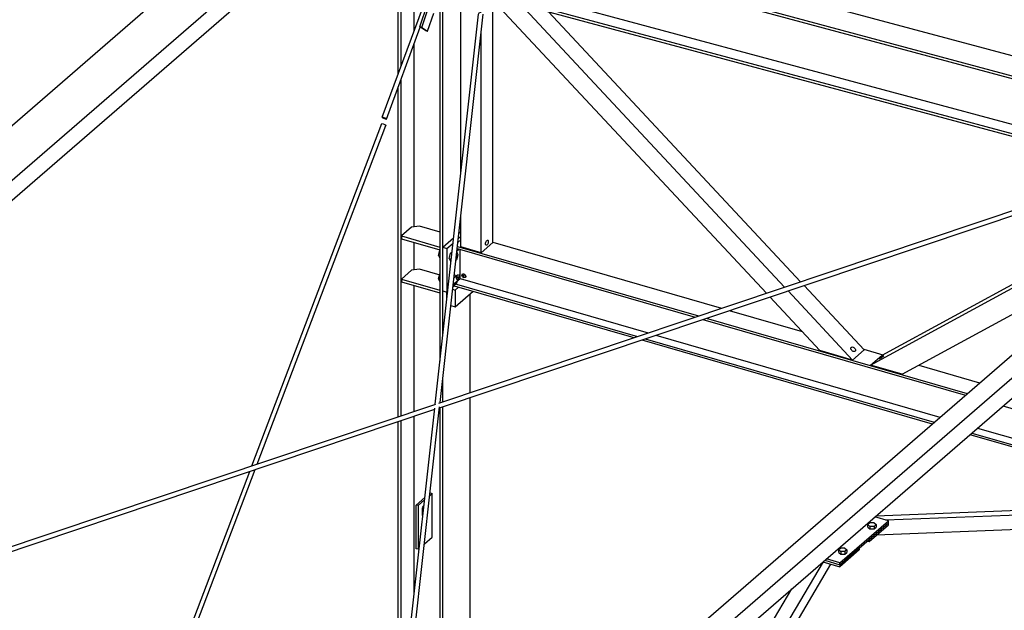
# Model space of a CAD drawing. Header units: millimetres. Extents: x -288865 to 11255, y 102926 to 380857.
# Tile 8 of 142: x -162446 to -160494, y 233554 to 234725. Entities that reach past the tile are written whole.
import ezdxf

# ---------------------------------------------------------------- set-up
doc = ezdxf.new("R2010")
doc.units = ezdxf.units.MM
doc.header["$MEASUREMENT"] = 0
doc.layers.add('TS_INNE_OBIEKTY', color=7, linetype='Continuous')
doc.layers.add('TS_LINIE_WIDOCZNE', color=7, linetype='Continuous')

# ---------------------------------------------------------------- blocks, each defined once
blk = doc.blocks.new('Part-68308383-1732 - 1330')
at = {"layer": 'TS_LINIE_WIDOCZNE', "color": 1, "linetype": 'Continuous'}
for p, q in [((3198, 8598.7), (4517.5, 9041.4)), ((3199.3, 8589.5), (4521.1, 9033)), ((2051.8, 8214.2), (3192.1, 8596.7)), ((2067.2, 8209.7), (3189.7, 8586.3))]:
    blk.add_line(p, q, dxfattribs=at)
blk = doc.blocks.new('Part-68308383-2203 - 1330')
at = {"layer": 'TS_LINIE_WIDOCZNE', "color": 1, "linetype": 'Continuous'}
for p, q in [((3993.3, 8282.2), (4089.4, 8365.4)), ((3993.3, 8278.2), (4089.4, 8361.4)), ((4089.4, 8365.4), (4062.8, 8373.1)), ((4089.4, 8361.4), (4089.4, 8365.4)), ((3963.2, 8286.9), (3993.3, 8278.2)), ((3993.3, 8282.2), (3966.6, 8289.9)), ((3993.3, 8278.2), (3993.3, 8282.2))]:
    blk.add_line(p, q, dxfattribs=at)
blk = doc.blocks.new('Part-68308383-2255 - 1330')
at = {"layer": 'TS_LINIE_WIDOCZNE', "color": 1, "linetype": 'Continuous'}
for p, q in [((3347.8, 7840), (4792.3, 9091)), ((3387.8, 7828.5), (4832.2, 9079.5)), ((4814.2, 9084.6), (4791.2, 9064.7)), ((4792.3, 9091), (4803, 9087.9)), ((4832.2, 9079.5), (4814.2, 9084.6)), ((4832.2, 9039.5), (4832.2, 9079.5)), ((4791.2, 9064.7), (4787.2, 9065.8)), ((3422.4, 7818.5), (4832.2, 9039.5)), ((3159.2, 7676.7), (3259.3, 7763.4)), ((3199.9, 7665.8), (3299.3, 7751.9)), ((3254, 7672.7), (3333.9, 7741.9)), ((3181.6, 7670.7), (3202.3, 7688.6))]:
    blk.add_line(p, q, dxfattribs=at)
blk = doc.blocks.new('Part-68308383-2289 - 1330')
at = {"layer": 'TS_LINIE_WIDOCZNE', "color": 1, "linetype": 'Continuous'}
for p, q in [((4051, 8328.1), (4089.4, 8361.4)), ((4051, 8324.1), (4089.4, 8357.4)), ((4089.4, 8357.4), (4089.4, 8361.4)), ((4047.5, 8325.1), (4051, 8324.1)), ((4051, 8324.1), (4051, 8328.1))]:
    blk.add_line(p, q, dxfattribs=at)
blk = doc.blocks.new('Part-68308383-1617 - 1330')
at = {"layer": 'TS_LINIE_WIDOCZNE', "color": 1, "linetype": 'Continuous'}
for p, q in [((3258.3, 9576.6), (6400, 8732.6)), ((3223.3, 9546.3), (6365, 8702.2)), ((3313.2, 9516.9), (4870.8, 9098.3)), ((3293.2, 9431.6), (4620.1, 9075.1)), ((3291.5, 9413.4), (4588.2, 9065)), ((3291.1, 9408.2), (4579.2, 9062.1))]:
    blk.add_line(p, q, dxfattribs=at)
blk = doc.blocks.new('Part-68308383-1625 - 1330')
at = {"layer": 'TS_LINIE_WIDOCZNE', "color": 1, "linetype": 'Continuous'}
for p, q in [((4053.9, 8673.9), (4705.4, 9028.2)), ((4077, 8693.9), (4696.3, 9030.6)), ((4116.4, 8655.8), (4582.4, 8909.3)), ((4053.9, 8673.9), (4077, 8693.9)), ((4116.4, 8655.8), (4053.9, 8673.9))]:
    blk.add_line(p, q, dxfattribs=at)
blk = doc.blocks.new('Part-68308383-1615 - 1330')
at = {"layer": 'TS_LINIE_WIDOCZNE', "color": 1, "linetype": 'Continuous'}
for p, q in [((3234.3, 8905.4), (3706.2, 8769.2)), ((3234.7, 8909.5), (3712.9, 8771.4)), ((3235.6, 8917.4), (3241.7, 8922.7)), ((3240, 8845.4), (3240, 8903.8)), ((3304.8, 8917.7), (3758.5, 8786.7)), ((3228.5, 8835.5), (3240, 8845.4)), ((3240, 8845.4), (3612.8, 8737.8)), ((3243.3, 8852.3), (3244.5, 8854.8)), ((3244.5, 8849.1), (3243.3, 8852.3)), ((3244.5, 8854.8), (3247.3, 8855.1)), ((3247.3, 8847.1), (3244.5, 8849.1)), ((3245.6, 8854.9), (3245, 8853.7)), ((3245, 8853.7), (3246.2, 8850.6)), ((3246.1, 8850.8), (3249.4, 8853.6)), ((3246.2, 8850.6), (3249, 8848.6)), ((3247.3, 8855.1), (3250.2, 8853.1)), ((3250.2, 8847.5), (3247.3, 8847.1)), ((3249, 8848.6), (3250.8, 8848.8)), ((3250.2, 8853.1), (3251.3, 8850)), ((3251.3, 8850), (3250.2, 8847.5)), ((3228.5, 8831.3), (3228.5, 8835.5)), ((3228.5, 8835.5), (3591.6, 8730.7)), ((3228.5, 8831.3), (3584.8, 8728.5)), ((3728.3, 8767), (4245.7, 8617.6)), ((3773.9, 8782.3), (3918.5, 8740.5)), ((3721.6, 8764.7), (4242, 8614.5)), ((3628.2, 8733.4), (4191.5, 8570.8)), ((3600.2, 8724), (4176.4, 8557.7)), ((3607, 8726.3), (4180.1, 8560.8)), ((4040.5, 8705.3), (4078.1, 8694.4)), ((4149.5, 8673.8), (4270.3, 8639)), ((4316.6, 8593), (4823.6, 8446.6)), ((4251, 8536.2), (4719.9, 8400.8)), ((4254.7, 8539.3), (4732.7, 8401.3)), ((4266.1, 8549.2), (4750.7, 8409.3))]:
    blk.add_line(p, q, dxfattribs=at)
blk = doc.blocks.new('Part-68308383-1629 - 1330')
at = {"layer": 'TS_LINIE_WIDOCZNE', "color": 1, "linetype": 'Continuous'}
for p, q in [((3847.5, 8816.6), (3296.5, 9406.7)), ((3883.5, 8828.7), (3359.8, 9389.7)), ((3915.3, 8839.3), (3415.5, 9374.8)), ((4041.6, 8704.1), (3922.2, 8832)), ((3953.7, 8702.8), (3854.3, 8809.3)), ((4018.5, 8684.1), (3890.4, 8821.4)), ((4018.5, 8684.1), (3953.7, 8702.8)), ((4041.6, 8704.1), (4018.5, 8684.1))]:
    blk.add_line(p, q, dxfattribs=at)
blk = doc.blocks.new('Part-68308383-1558 - 1330')
at = {"layer": 'TS_LINIE_WIDOCZNE', "color": 1, "linetype": 'Continuous'}
for p, q in [((3085.8, 9165.4), (3167.6, 9386.5)), ((3167.6, 9386.5), (3169.9, 9386)), ((3169.9, 9386), (3173.2, 9384.8)), ((3173.2, 9384.8), (3173.6, 9384.6)), ((3093.8, 9162), (3161.2, 9344)), ((3088.1, 9165), (3085.8, 9165.4)), ((3085.8, 9165.4), (3085.8, 9164.9)), ((3085.8, 9164.9), (3088.2, 9163.6)), ((3091.5, 9163.8), (3088.1, 9165)), ((3088.2, 9163.6), (3091.5, 9162.4)), ((3093.8, 9162.5), (3091.5, 9163.8)), ((3091.5, 9162.4), (3093.8, 9162)), ((3093.8, 9162), (3093.8, 9162.5))]:
    blk.add_line(p, q, dxfattribs=at)
blk = doc.blocks.new('Part-68308383-1628 - 1330')
at = {"layer": 'TS_LINIE_WIDOCZNE', "color": 1, "linetype": 'Continuous'}
for p, q in [((3241.7, 9056.3), (3241.7, 9421.4)), ((3281.7, 9407.1), (3281.7, 9410.7)), ((3304.8, 8916.8), (3304.8, 9397.9)), ((3281.7, 8896.8), (3281.7, 9333.4)), ((3241.7, 8908.3), (3241.7, 8972.8)), ((3281.7, 8896.8), (3241.7, 8908.3)), ((3304.8, 8916.8), (3281.7, 8896.8))]:
    blk.add_line(p, q, dxfattribs=at)
blk = doc.blocks.new('Part-68308383-1686 - 1330')
at = {"layer": 'TS_LINIE_WIDOCZNE', "color": 1, "linetype": 'Continuous'}
for p, q in [((3205.9, 8907.6), (3227.3, 8926.1)), ((3236.4, 8924.7), (3241.7, 8929.4)), ((3237.6, 8935), (3241.7, 8938.6)), ((3205.9, 8821), (3205.9, 8907.6)), ((3205.9, 8907.6), (3213.9, 8905.3)), ((3213.9, 8905.3), (3226.2, 8915.9)), ((3213.9, 8905.3), (3213.9, 8818.7)), ((3237.2, 8903.9), (3235.3, 8900.9)), ((3237.3, 8904.5), (3237.2, 8903.9)), ((3235.3, 8900.9), (3233.8, 8900.7)), ((3232.6, 8846.3), (3233.4, 8850.3)), ((3233.4, 8843.7), (3232.6, 8846.3)), ((3233.4, 8850.3), (3235.3, 8853.3)), ((3235.3, 8853.3), (3237.2, 8853.6)), ((3237.2, 8847), (3235.3, 8844)), ((3237.2, 8853.6), (3238, 8851)), ((3238, 8851), (3237.2, 8847)), ((3246.3, 8853.8), (3245.1, 8853.6)), ((3247.1, 8855.1), (3246.3, 8853.8)), ((3225.8, 8828.9), (3228.5, 8831.3)), ((3235.3, 8844), (3233.4, 8843.7)), ((3205.9, 8821), (3213.9, 8818.7)), ((3213.9, 8818.7), (3215.6, 8820.1))]:
    blk.add_line(p, q, dxfattribs=at)
blk = doc.blocks.new('Part-68308383-1707 - 1330')
at = {"layer": 'TS_LINIE_WIDOCZNE', "color": 1, "linetype": 'Continuous'}
for p, q in [((3200.3, 8682), (3200.3, 9736)), ((3205.9, 8733.1), (3205.9, 9740.9)), ((3123, 9266), (3123, 9669.1)), ((3117.3, 9250.7), (3117.3, 9664.2)), ((3148.9, 9335.9), (3148.9, 9437)), ((3148.9, 8948.1), (3148.9, 9310.7)), ((3123, 8573.5), (3123, 9240.8)), ((3117.3, 8571.6), (3117.3, 9225.5)), ((3148.9, 8862.8), (3148.9, 8917.4)), ((3148.9, 8582.2), (3148.9, 8832.1)), ((3259.8, 8619.4), (3259.8, 8815.1)), ((3205.9, 8601.3), (3205.9, 8649.6)), ((3205.9, 7881), (3205.9, 8591.7)), ((3259.8, 7865.5), (3259.8, 8609.8)), ((3148.9, 8218.1), (3148.9, 8572.6)), ((3200.3, 7882.6), (3200.3, 8589.8)), ((3117.3, 7933.7), (3117.3, 8562)), ((3123, 7984.8), (3123, 8563.9))]:
    blk.add_line(p, q, dxfattribs=at)
blk = doc.blocks.new('Part-68308383-1708 - 1330')
at = {"layer": 'TS_LINIE_WIDOCZNE', "color": 1, "linetype": 'Continuous'}
for p, q in [((3230.3, 8822.8), (3237.2, 8828.8)), ((3213.6, 8802.5), (3213.6, 8818.7)), ((3225.3, 8824.3), (3230.3, 8822.8)), ((3230.3, 8822.8), (3230.3, 8789.5)), ((3230.3, 8789.5), (3266, 8820.5)), ((3221.7, 8792), (3230.3, 8789.5))]:
    blk.add_line(p, q, dxfattribs=at)
blk = doc.blocks.new('Part-68308383-1838 - 1330')
at = {"layer": 'TS_LINIE_WIDOCZNE', "color": 1, "linetype": 'Continuous'}
for p, q in [((3159.9, 9344.8), (3175.3, 9389.6)), ((3163.9, 9343.7), (3176.2, 9379.3)), ((3175.6, 9336.5), (3187.8, 9371.8)), ((3171.6, 9337.7), (3159.9, 9344.8)), ((3159.9, 9344.8), (3163.9, 9343.7)), ((3163.9, 9343.7), (3175.6, 9336.5)), ((3171.6, 9337.7), (3175.6, 9336.5))]:
    blk.add_line(p, q, dxfattribs=at)
blk = doc.blocks.new('Bolt-68308383-2733 - 1330')
at = {"layer": 'TS_INNE_OBIEKTY', "color": 1, "linetype": 'Continuous'}
for p, q in [((4015, 8707.2), (4015.2, 8708.4)), ((4015.2, 8708.4), (4015.9, 8709.3)), ((4015.9, 8709.3), (4016.9, 8709.8)), ((4016.9, 8709.8), (4018.2, 8709.9)), ((4018.2, 8709.9), (4019.6, 8709.5)), ((4019.6, 8709.5), (4021, 8708.8)), ((4021, 8708.8), (4022.3, 8707.7)), ((4015.2, 8705.8), (4015, 8707.2)), ((4015.9, 8704.3), (4015.2, 8705.8)), ((4016.9, 8703), (4015.9, 8704.3)), ((4018.1, 8701.9), (4016.9, 8703)), ((4019.5, 8701.1), (4018.1, 8701.9)), ((4021, 8700.8), (4019.5, 8701.1)), ((4022.2, 8700.9), (4021, 8700.8)), ((4023.2, 8701.4), (4022.2, 8700.9)), ((4022.3, 8707.7), (4023.3, 8706.3)), ((4023.9, 8702.3), (4023.2, 8701.4)), ((4023.3, 8706.3), (4023.9, 8704.9)), ((4023.9, 8704.9), (4024.1, 8703.5)), ((4024.1, 8703.5), (4023.9, 8702.3))]:
    blk.add_line(p, q, dxfattribs=at)
blk = doc.blocks.new('Part-68308383-1731 - 1330')
at = {"layer": 'TS_LINIE_WIDOCZNE', "color": 1, "linetype": 'Continuous'}
for p, q in [((3276.5, 9370.1), (3277.9, 9372.8)), ((3277.9, 9372.8), (3281.2, 9373.9)), ((3281.2, 9373.9), (3282, 9373.6)), ((3190.8, 8596.3), (3276.5, 9370.1)), ((3200.4, 8599.5), (3285.7, 9369.7)), ((3123.4, 7904.8), (3199.5, 8591.5)), ((3114.4, 7907.4), (3189.9, 8588.6)), ((3093.8, 7721.4), (3103.4, 7808.4)), ((3103.1, 7721.8), (3112.4, 7805.9))]:
    blk.add_line(p, q, dxfattribs=at)
blk = doc.blocks.new('Part-68308383-2290 - 1330')
at = {"layer": 'TS_LINIE_WIDOCZNE', "color": 1, "linetype": 'Continuous'}
for p, q in [((3993.3, 8278.2), (4031.7, 8311.5)), ((4031.7, 8307.5), (3993.3, 8274.2)), ((4031.7, 8311.5), (4031.7, 8307.5)), ((3959.7, 8283.9), (3993.3, 8274.2)), ((3963.2, 8286.9), (3993.3, 8278.2)), ((3993.3, 8278.2), (3993.3, 8274.2))]:
    blk.add_line(p, q, dxfattribs=at)
blk = doc.blocks.new('Part-68308383-1851 - 1330')
at = {"layer": 'TS_LINIE_WIDOCZNE', "color": 1, "linetype": 'Continuous'}
for p, q in [((2827, 8474.2), (3084.8, 9153)), ((2837.7, 8477.8), (3092.8, 9149.4)), ((3084.8, 9153), (3087.2, 9152.5)), ((3087.2, 9152.5), (3090.5, 9151.3)), ((3090.5, 9151.3), (3092.8, 9150)), ((3092.8, 9150), (3092.8, 9149.4)), ((2661.3, 8038.2), (2822.8, 8463.2)), ((2669.8, 8035.8), (2833.5, 8466.8))]:
    blk.add_line(p, q, dxfattribs=at)
blk = doc.blocks.new('Part-68308383-1898 - 1330')
at = {"layer": 'TS_LINIE_WIDOCZNE', "color": 1, "linetype": 'Continuous'}
for p, q in [((3180, 8415.4), (3184.4, 8419.3)), ((3180.5, 8420.4), (3184.4, 8419.3)), ((3184.4, 8332.7), (3184.4, 8419.3)), ((3152.7, 8396.5), (3170.3, 8411.7)), ((3156.7, 8395.3), (3152.7, 8396.5)), ((3152.7, 8309.9), (3152.7, 8396.5)), ((3156.7, 8395.3), (3169.7, 8406.6)), ((3156.7, 8395.3), (3156.7, 8308.7)), ((3169.4, 8319.6), (3184.4, 8332.7)), ((3156.7, 8308.7), (3152.7, 8309.9)), ((3156.7, 8308.7), (3159.1, 8310.8))]:
    blk.add_line(p, q, dxfattribs=at)
blk = doc.blocks.new('Part-68308383-2262 - 1330')
at = {"layer": 'TS_LINIE_WIDOCZNE', "color": 1, "linetype": 'Continuous'}
for p, q in [((3669.2, 7790.5), (3960.5, 8283.6)), ((3690.9, 7797.7), (3975.4, 8279.3)), ((3630.4, 7777.5), (3897.8, 8230.3)), ((3647.4, 7753.6), (3662.1, 7778.5)), ((3662.3, 7749.3), (3683.9, 7785.8)), ((3620.8, 7761.3), (3623.3, 7765.6)), ((3514.4, 7581.3), (3569.2, 7674)), ((3541.4, 7574.1), (3595.8, 7666.3)), ((3556.4, 7570), (3610.7, 7662)), ((3399.7, 7387.1), (3450.6, 7473.3)), ((3418.3, 7365.8), (3477.5, 7466.1)), ((3428.7, 7353.9), (3492.6, 7462)), ((3240, 7116.8), (3376.4, 7347.7)), ((3240, 7064), (3395, 7326.4)), ((3246.1, 7044.7), (3405.4, 7314.5)), ((3240, 7039.5), (3246.1, 7044.7))]:
    blk.add_line(p, q, dxfattribs=at)
blk = doc.blocks.new('Part-68308383-2325 - 1330')
at = {"layer": 'TS_LINIE_WIDOCZNE', "color": 1, "linetype": 'Continuous'}
for p, q in [((1508.7, 8311), (4620.2, 11005.7)), ((1508.7, 8271), (4620.2, 10965.7)), ((3115.4, 9810.2), (1469.2, 8384.6))]:
    blk.add_line(p, q, dxfattribs=at)
blk = doc.blocks.new('Part-68308383-2259 - 1330')
at = {"layer": 'TS_LINIE_WIDOCZNE', "color": 1, "linetype": 'Continuous'}
for p, q in [((4787.6, 8402.3), (4798.9, 8412.1)), ((4798.9, 8412.1), (4803.2, 8410.9)), ((4814.2, 8407.7), (4802.9, 8397.9)), ((4819.4, 8406.2), (4814.2, 8407.7)), ((4814.2, 8394.6), (4818.5, 8398.3)), ((4338.7, 8013.5), (4742.2, 8363)), ((4396.4, 8032.7), (4768.8, 8355.3)), ((4446.4, 8049.4), (4791.9, 8348.6)), ((3990.4, 7654.5), (4428.4, 8033.8)), ((3967.4, 7661.2), (4378.4, 8017.1)), ((3940.7, 7668.9), (4320.6, 7997.9)), ((3762.6, 7514.6), (3852.3, 7592.3)), ((3789.7, 7507.3), (3878.9, 7584.6)), ((3813.2, 7501), (3902, 7577.9)), ((3492.5, 7280.7), (3652.3, 7419.1)), ((3507.8, 7263.2), (3679.4, 7411.8)), ((3521, 7248), (3702.9, 7405.5)), ((3273.4, 7091), (3459.7, 7252.3)), ((3254.6, 7043.9), (3475, 7234.8)), ((3274.1, 7034.2), (3488.2, 7219.6))]:
    blk.add_line(p, q, dxfattribs=at)
blk = doc.blocks.new('Part-68308383-2261 - 1330')
at = {"layer": 'TS_LINIE_WIDOCZNE', "color": 1, "linetype": 'Continuous'}
for p, q in [((4065, 8375), (4779.1, 8403.1)), ((4779.1, 8403.1), (4805.7, 8395.4)), ((4083.9, 8367), (4805.7, 8395.4)), ((4805.7, 8395.4), (4770, 8364.5)), ((4770, 8364.5), (4065.6, 8336.8))]:
    blk.add_line(p, q, dxfattribs=at)
blk = doc.blocks.new('Bolt-68308383-2446 - 1330')
at = {"layer": 'TS_INNE_OBIEKTY', "color": 1, "linetype": 'Continuous'}
for p, q in [((3165.6, 8388.3), (3165.8, 8390.3)), ((3165.6, 8377.6), (3165.6, 8388.3)), ((3165.8, 8376), (3165.6, 8377.6)), ((3165.8, 8390.3), (3166.4, 8392.3)), ((3166.4, 8392.3), (3167.2, 8394.1)), ((3167.2, 8394.1), (3168.3, 8395.3)), ((3168.3, 8395.3), (3168.5, 8395.4)), ((3168.5, 8395.4), (3168.3, 8395.3)), ((3166.3, 8375.2), (3165.8, 8376))]:
    blk.add_line(p, q, dxfattribs=at)
blk = doc.blocks.new('Bolt-68308383-2735 - 1330')
at = {"layer": 'TS_INNE_OBIEKTY', "color": 1, "linetype": 'Continuous'}
for p, q in [((4073.1, 8688.3), (4074.4, 8689.2)), ((4074.4, 8689.2), (4075.8, 8690.2)), ((4077, 8689.6), (4075.6, 8688.7)), ((4075.8, 8690.2), (4077.2, 8691.1)), ((4078.3, 8690.6), (4077, 8689.6)), ((4077.2, 8691.1), (4078.4, 8691.8)), ((4079.3, 8691.4), (4078.3, 8690.6)), ((4078.4, 8691.8), (4079.4, 8692.3)), ((4079.9, 8692), (4079.3, 8691.4)), ((4079.4, 8692.3), (4080, 8692.5)), ((4079.4, 8692.3), (4080, 8692.5)), ((4080.2, 8692.4), (4079.9, 8692)), ((4080.2, 8692.4), (4079.9, 8692)), ((4080, 8692.5), (4080.2, 8692.4)), ((4080, 8692.5), (4080.2, 8692.4)), ((4071.2, 8686.5), (4071.5, 8686.9)), ((4071.2, 8686.5), (4071.5, 8686.9)), ((4071.4, 8686.4), (4071.2, 8686.5)), ((4071.4, 8686.4), (4071.2, 8686.5)), ((4072, 8686.6), (4071.4, 8686.4)), ((4072, 8686.6), (4071.4, 8686.4)), ((4071.5, 8686.9), (4072.1, 8687.5)), ((4073, 8687.1), (4072, 8686.6)), ((4072.1, 8687.5), (4073.1, 8688.3)), ((4074.3, 8687.8), (4073, 8687.1)), ((4075.6, 8688.7), (4074.3, 8687.8))]:
    blk.add_line(p, q, dxfattribs=at)
blk = doc.blocks.new('Bolt-68308383-2807 - 1330')
at = {"layer": 'TS_INNE_OBIEKTY', "color": 1, "linetype": 'Continuous'}
for p, q in [((3290.6, 8914.5), (3290.7, 8916)), ((3290.7, 8913.1), (3290.6, 8914.5)), ((3290.7, 8916), (3291.1, 8917.6)), ((3291.1, 8912.2), (3290.7, 8913.1)), ((3291.1, 8917.6), (3291.7, 8919.2)), ((3291.7, 8911.6), (3291.1, 8912.2)), ((3291.7, 8919.2), (3292.4, 8920.5)), ((3292.4, 8911.6), (3291.7, 8911.6)), ((3292.4, 8920.5), (3293.3, 8921.4)), ((3293.3, 8912.1), (3292.4, 8911.6)), ((3293.3, 8921.4), (3294.1, 8921.9)), ((3294.1, 8913.1), (3293.3, 8912.1)), ((3294.1, 8921.9), (3294.8, 8921.9)), ((3294.8, 8914.4), (3294.1, 8913.1)), ((3294.8, 8921.9), (3295.4, 8921.4)), ((3295.4, 8915.9), (3294.8, 8914.4)), ((3295.4, 8921.4), (3295.8, 8920.4)), ((3295.8, 8917.6), (3295.4, 8915.9)), ((3295.8, 8920.4), (3296, 8919.1)), ((3296, 8919.1), (3295.8, 8917.6))]:
    blk.add_line(p, q, dxfattribs=at)
blk = doc.blocks.new('Part-68308383-2994 - 1330')
at = {"layer": 'TS_LINIE_WIDOCZNE', "color": 1, "linetype": 'Continuous'}
for p, q in [((3143.7, 8862.1), (3123.7, 8844.7)), ((3159.5, 8864.2), (3143.7, 8862.1)), ((3200.3, 8852.5), (3159.5, 8864.2)), ((3123.7, 8844.7), (3199.6, 8822.8)), ((3123.7, 8844.7), (3123.7, 8839.4)), ((3123.7, 8839.4), (3199.6, 8817.5)), ((3199.6, 8822.8), (3200.3, 8823.4)), ((3199.6, 8822.8), (3199.6, 8817.5)), ((3199.6, 8817.5), (3200.3, 8818))]:
    blk.add_line(p, q, dxfattribs=at)
blk = doc.blocks.new('Part-68308383-2997 - 1330')
at = {"layer": 'TS_LINIE_WIDOCZNE', "color": 1, "linetype": 'Continuous'}
for p, q in [((3143.7, 8947.4), (3123.7, 8930)), ((3159.5, 8949.5), (3143.7, 8947.4)), ((3200.3, 8937.7), (3159.5, 8949.5)), ((3123.7, 8930), (3199.6, 8908.1)), ((3123.7, 8930), (3123.7, 8924.7)), ((3123.7, 8924.7), (3199.6, 8902.7)), ((3199.6, 8908.1), (3200.3, 8908.6)), ((3199.6, 8908.1), (3199.6, 8902.7)), ((3199.6, 8902.7), (3200.3, 8903.3))]:
    blk.add_line(p, q, dxfattribs=at)
blk = doc.blocks.new('Bolt-68308383-3139 - 1330')
at = {"layer": 'TS_INNE_OBIEKTY', "color": 1, "linetype": 'Continuous'}
for p, q in [((3995.2, 8311.1), (3991.2, 8307.7)), ((3991.2, 8307.7), (3995.2, 8304.2)), ((3991.2, 8302.7), (3991.2, 8307.7)), ((3991.2, 8302.7), (3995.2, 8299.2)), ((4003.2, 8311.1), (3995.2, 8311.1)), ((4003.2, 8304.2), (3995.2, 8304.2)), ((3995.2, 8304.2), (3995.2, 8299.2)), ((3995.2, 8299.2), (4003.2, 8299.2)), ((4003.2, 8311.1), (4007.2, 8307.7)), ((4007.2, 8307.7), (4003.2, 8304.2)), ((4003.2, 8304.2), (4003.2, 8299.2)), ((4003.2, 8299.2), (4007.2, 8302.7)), ((4007.2, 8307.7), (4007.2, 8302.7))]:
    blk.add_line(p, q, dxfattribs=at)
blk = doc.blocks.new('Bolt-68308383-3119 - 1330')
at = {"layer": 'TS_INNE_OBIEKTY', "color": 1, "linetype": 'Continuous'}
for p, q in [((3197.5, 8891.6), (3200.2, 8901.9)), ((3197.5, 8891.6), (3200.2, 8885.9)), ((3197.5, 8891.6), (3200.3, 8890.8)), ((3200.2, 8901.9), (3200.3, 8902)), ((3200.2, 8901.9), (3200.3, 8901.9)), ((3200.2, 8885.9), (3200.3, 8885.9)), ((3218.2, 8885.7), (3220.9, 8896)), ((3218.2, 8885.7), (3220.9, 8880)), ((3218.2, 8885.7), (3222.7, 8884.4)), ((3220.9, 8896), (3224.3, 8898.9)), ((3220.9, 8896), (3223.9, 8895.1)), ((3235.9, 8892.9), (3233.2, 8882.6)), ((3233.5, 8898), (3235.9, 8892.9)), ((3220.9, 8880), (3222.2, 8879.6)), ((3233.2, 8882.6), (3231.6, 8881.1)), ((3197.5, 8845), (3200.2, 8855.3)), ((3197.5, 8845), (3200.2, 8839.3)), ((3197.5, 8845), (3200.3, 8844.2)), ((3200.2, 8855.3), (3200.3, 8855.4)), ((3200.2, 8855.3), (3200.3, 8855.3)), ((3227.8, 8847.3), (3227.9, 8847.3)), ((3227.8, 8846.8), (3227.9, 8847.3)), ((3227.9, 8847.3), (3233.2, 8851.9)), ((3228.5, 8853.3), (3233.2, 8851.9)), ((3233.2, 8851.9), (3235.9, 8846.2)), ((3235.9, 8846.2), (3233.2, 8835.9)), ((3200.2, 8839.3), (3200.3, 8839.3)), ((3226.1, 8831.8), (3227.9, 8831.3)), ((3227.9, 8831.3), (3226.4, 8834.5)), ((3233.2, 8835.9), (3227.9, 8831.3))]:
    blk.add_line(p, q, dxfattribs=at)
blk = doc.blocks.new('Bolt-68308383-3138 - 1330')
at = {"layer": 'TS_INNE_OBIEKTY', "color": 1, "linetype": 'Continuous'}
for p, q in [((4052.9, 8361.1), (4048.9, 8357.6)), ((4048.9, 8357.6), (4052.9, 8354.2)), ((4048.9, 8352.6), (4048.9, 8357.6)), ((4060.9, 8361.1), (4052.9, 8361.1)), ((4060.9, 8361.1), (4064.9, 8357.6)), ((4064.9, 8357.6), (4060.9, 8354.2)), ((4064.9, 8357.6), (4064.9, 8352.6)), ((4048.9, 8352.6), (4052.9, 8349.2)), ((4060.9, 8354.2), (4052.9, 8354.2)), ((4052.9, 8354.2), (4052.9, 8349.2)), ((4052.9, 8349.2), (4060.9, 8349.2)), ((4060.9, 8354.2), (4060.9, 8349.2)), ((4060.9, 8349.2), (4064.9, 8352.6))]:
    blk.add_line(p, q, dxfattribs=at)

msp = doc.modelspace()

# ---------------------------------------------------------------- block references
for name in ['Part-68308383-2325 - 1330', 'Part-68308383-1707 - 1330', 'Part-68308383-1617 - 1330', 'Part-68308383-1628 - 1330', 'Part-68308383-1838 - 1330', 'Part-68308383-1629 - 1330', 'Part-68308383-1558 - 1330', 'Part-68308383-1731 - 1330', 'Part-68308383-1851 - 1330', 'Part-68308383-2255 - 1330', 'Part-68308383-1732 - 1330', 'Part-68308383-1625 - 1330', 'Part-68308383-2997 - 1330', 'Part-68308383-1686 - 1330', 'Part-68308383-1615 - 1330', 'Bolt-68308383-2807 - 1330', 'Bolt-68308383-3119 - 1330', 'Part-68308383-2994 - 1330', 'Part-68308383-1708 - 1330', 'Bolt-68308383-2733 - 1330', 'Bolt-68308383-2735 - 1330', 'Part-68308383-1898 - 1330', 'Part-68308383-2259 - 1330', 'Bolt-68308383-2446 - 1330', 'Part-68308383-2261 - 1330', 'Part-68308383-2203 - 1330', 'Part-68308383-2289 - 1330', 'Bolt-68308383-3138 - 1330', 'Part-68308383-2290 - 1330', 'Bolt-68308383-3139 - 1330', 'Part-68308383-2262 - 1330']:
    msp.add_blockref(name, (-164812.9, 225365.8))

doc.saveas('drawing.dxf')
